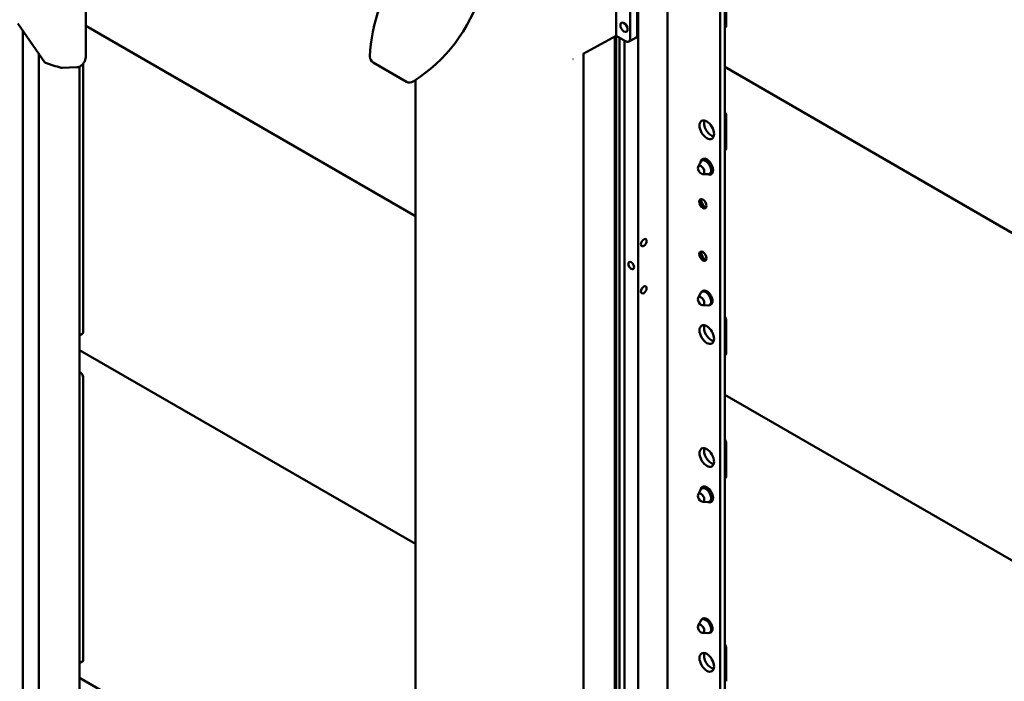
# Model space of a CAD drawing. Header units: millimetres. Extents: x 0 to 7913, y -180 to 2523.
# Tile 48 of 59: x 2830 to 3136, y 1025 to 1231. Entities that reach past the tile are written whole.
import ezdxf

# ---------------------------------------------------------------- set-up
doc = ezdxf.new("R2010")
doc.units = ezdxf.units.MM
doc.header["$LTSCALE"] = 3
doc.layers.add('Sichtbar (ISO)', color=7, linetype='Continuous', lineweight=50)

msp = doc.modelspace()

# ---------------------------------------------------------------- linework, layer by layer
at = {"layer": 'Sichtbar (ISO)'}
for p, q in [((3022.484, 607.416), (3022.484, 1392.886)), ((3031.676, 1389.497), (3031.676, 609.457)), ((3048.046, 612.131), (3048.046, 1380.046)), ((3049.46, 612.948), (3049.46, 1379.23)), ((3020.006, 1373.745), (3020.006, 1225.139)), ((3022.201, 1375.013), (3022.201, 1226.321)), ((3015.684, 1226.001), (3015.684, 1368.262)), ((3049.884, 1229.122), (3049.884, 1239.706)), ((2850.56, 1219.587), (2850.56, 1237.25)), ((2829.352, 1229.804), (2837.821, 1217.755)), ((2830.959, 772.6), (2830.959, 1227.518)), ((2850.56, 1229.078), (2953.166, 1169.838)), ((3049.46, 1228.531), (3049.674, 1228.655)), ((3015.684, 1226.001), (3005.365, 1220.445)), ((3015.271, 1225.779), (3015.271, 774.063)), ((3015.684, 1226.001), (3018.591, 1224.323)), ((3015.696, 1225.994), (3015.696, 773.818)), ((3016.686, 1225.422), (3016.686, 773.228)), ((3018.241, 769.736), (3018.241, 1224.524)), ((3021.77, 1225.396), (3019.574, 1224.214)), ((2835.914, 1220.469), (2835.914, 775.431)), ((3005.524, 763.418), (3005.524, 1220.531)), ((2849.702, 1133.668), (2849.702, 1217.32)), ((2950.391, 1211.727), (2939.999, 1217.727)), ((2843.166, 1216.032), (2847.789, 1216.212)), ((2848.581, 782.744), (2848.581, 1216.41)), ((2848.614, 1216.426), (2848.614, 1133.104)), ((3049.46, 1216.305), (3141.529, 1163.149)), ((2953.166, 768.567), (2953.166, 1212.225)), ((3049.884, 1190.849), (3049.884, 1201.433)), ((3049.46, 1190.258), (3049.674, 1190.382)), ((3041.204, 1185.242), (3041.974, 1186.766)), ((3043.345, 1187.737), (3042.32, 1187.146)), ((3045.745, 1183.58), (3044.72, 1182.989)), ((3042.513, 1182.974), (3044.219, 1182.878)), ((3043.024, 1146.727), (3042.32, 1146.321)), ((3041.204, 1144.417), (3041.974, 1145.942)), ((3042.513, 1142.149), (3044.219, 1142.053)), ((3045.424, 1142.57), (3044.72, 1142.164)), ((3049.884, 1127.06), (3049.884, 1137.644)), ((2848.581, 1132.736), (2849.482, 1133.203)), ((2848.581, 1128.158), (2953.166, 1067.776)), ((3049.46, 1126.469), (3049.674, 1126.593)), ((2848.995, 1121.013), (2848.581, 1121.252)), ((2848.614, 1119.16), (2848.614, 1031.042)), ((2849.702, 1031.606), (2849.702, 1119.788)), ((3049.46, 1114.243), (3158.485, 1051.297)), ((3049.884, 1088.787), (3049.884, 1099.371)), ((3049.46, 1088.196), (3049.674, 1088.319)), ((3043.345, 1085.675), (3042.32, 1085.083)), ((3041.204, 1083.18), (3041.974, 1084.704)), ((3042.513, 1080.912), (3044.219, 1080.816)), ((3045.745, 1081.518), (3044.72, 1080.927)), ((3041.204, 1042.355), (3041.974, 1043.879)), ((3043.024, 1044.665), (3042.32, 1044.259)), ((3042.513, 1040.087), (3044.219, 1039.991)), ((3045.424, 1040.508), (3044.72, 1040.102)), ((3049.884, 1024.998), (3049.884, 1035.582)), ((2848.581, 1030.674), (2849.482, 1031.141)), ((2848.581, 1026.096), (2953.166, 965.714))]:
    msp.add_line(p, q, dxfattribs=at)
for centre, radius, start, end in [((2989.283, 1217.437), 50.326, 142.10245, 177.60158), ((2925.498, 1254.264), 50.326, 302.39842, 342.99107), ((2940.999, 1219.46), 2, 177.60158, 240), ((2843.127, 1217.031), 1, 254.2184, 272.22794), ((2951.391, 1213.46), 2, 240, 302.39842)]:
    msp.add_arc(centre, radius, start, end, dxfattribs=at)
for centre, major_axis in [((3018.1, 1228.688), (0.8, -1.386)), ((3043.874, 1196.753), (-1.6, 2.771)), ((3042.106, 1184.251), (0.7, -1.212)), ((3042.672, 1173.718), (-0.8, 1.386)), ((3024.252, 1161.613), (-0.625, -1.083)), ((3042.672, 1157.388), (-0.8, 1.386)), ((3020.363, 1154.469), (-0.625, 1.083)), ((3024.252, 1146.916), (-0.625, -1.083)), ((3042.106, 1143.426), (0.7, -1.212)), ((3043.874, 1132.964), (-1.6, 2.771)), ((3043.874, 1094.691), (-1.6, 2.771)), ((3042.106, 1082.189), (0.7, -1.212)), ((3042.106, 1041.364), (0.7, -1.212)), ((3043.874, 1030.902), (-1.6, 2.771))]:
    msp.add_ellipse(centre, major_axis=major_axis, ratio=0.5773503, dxfattribs=at)
for centre, major_axis, ratio, start_param, end_param in [((3020.786, 1227.138), (1.001, -1.732), 0.5773501, 6.2657214, 7.0679741), ((3049.177, 1229.515), (0.497, -0.86), 0.5773503, 0, 0.7959859), ((3018.591, 1225.956), (-1.001, 1.732), 0.5773501, 2.3555851, 3.9263815), ((2838.535, 1218.515), (-0.617, -0.858), 0.6152025, 6.0725969, 6.4588955), ((3001.627, 1219.222), (1, 0), 0.5773503, 5.2796466, 5.4015737), ((3001.923, 1218.987), (-0.5, 0), 0.5773503, 2.0765302, 2.3215198), ((3049.177, 1201.856), (-0.497, 0.86), 0.5773503, 3.9081777, 5.0833925), ((3045.288, 1197.57), (1.6, -2.771), 0.5773503, 3.5993548, 5.8254232), ((3049.177, 1191.242), (0.497, -0.86), 0.5773503, 0, 0.798532), ((3043.874, 1185.271), (1.375, -2.382), 0.5773503, 5.6513143, 10.056649), ((3043.52, 1185.067), (1.2, -2.078), 0.5773503, 5.9218182, 9.7861451), ((3043.025, 1173.922), (0.8, -1.386), 0.5773503, 3.3644025, 6.0603755), ((3044.086, 1174.534), (-1.55, 2.685), 0.5773503, 1.072046, 2.0695467), ((3043.025, 1157.592), (0.8, -1.386), 0.5773503, 3.3644025, 6.0603755), ((3044.086, 1158.204), (-1.55, 2.685), 0.5773503, 1.072046, 2.0695467), ((3043.52, 1144.242), (1.2, -2.078), 0.5773503, 5.9218182, 9.7861451), ((3043.874, 1144.446), (1.25, -2.165), 0.5773503, 5.9993912, 9.7085721), ((3049.177, 1138.068), (-0.497, 0.86), 0.5773503, 3.9081614, 5.0833925), ((3045.288, 1133.781), (1.6, -2.771), 0.5773503, 3.5993548, 5.8254232), ((2847.907, 1133.513), (0.5, -0.867), 0.5769548, 0.4789301, 0.7850555), ((2848.995, 1134.077), (0.5, -0.867), 0.5769548, 6.2570233, 7.0682409), ((3049.177, 1127.453), (0.497, -0.86), 0.5773503, 0, 0.7959859), ((2847.907, 1119.568), (0.5, -0.866), 0.577746, 0.7857408, 1.0918662), ((2848.995, 1120.196), (-0.5, 0.866), 0.577746, 3.9273334, 5.4974445), ((3045.288, 1095.508), (1.6, -2.771), 0.5773503, 3.5993548, 5.8254232), ((3049.177, 1099.794), (-0.497, 0.86), 0.5773503, 3.9081777, 5.0833925), ((3049.177, 1089.18), (0.497, -0.86), 0.5773503, 0, 0.798532), ((3043.874, 1083.209), (1.375, -2.382), 0.5773503, 5.6513143, 10.056649), ((3043.52, 1083.005), (1.2, -2.078), 0.5773503, 5.9218182, 9.7861451), ((3043.52, 1042.18), (1.2, -2.078), 0.5773503, 5.9218182, 9.7861451), ((3043.874, 1042.384), (1.25, -2.165), 0.5773503, 5.9993912, 9.7085721), ((3049.177, 1036.005), (-0.497, 0.86), 0.5773503, 3.9081614, 5.0833925), ((3045.288, 1031.719), (1.6, -2.771), 0.5773503, 3.5993548, 5.8254232), ((2847.907, 1031.451), (0.5, -0.867), 0.5769548, 0.4789301, 0.7850555), ((2848.995, 1032.015), (0.5, -0.867), 0.5769548, 6.2570233, 7.0682409)]:
    msp.add_ellipse(centre, major_axis=major_axis, ratio=ratio, start_param=start_param, end_param=end_param, dxfattribs=at)
for points, knots in [([(3049.46, 1228.793), (3049.479, 1228.807), (3049.609, 1228.905), (3049.73, 1229.001), (3049.83, 1229.079)], [0.60980729, 0.60980729, 0.60980729, 0.60980729, 0.66666667, 1, 1, 1, 1]), ([(2847.789, 1216.212), (2848.01, 1216.221), (2848.218, 1216.268), (2848.66, 1216.432), (2848.885, 1216.564), (2849.328, 1216.9), (2849.54, 1217.114), (2849.912, 1217.586), (2850.073, 1217.844), (2850.332, 1218.386), (2850.431, 1218.67), (2850.536, 1219.166), (2850.56, 1219.376), (2850.56, 1219.587)], [2.7052603, 2.7052603, 2.7052603, 2.7052603, 2.9643123, 2.9643123, 3.2983972, 3.2983972, 3.6808465, 3.6808465, 4.0613894, 4.0613894, 4.4404177, 4.4404177, 4.712389, 4.712389, 4.712389, 4.712389]), ([(3049.839, 1201.425), (3049.739, 1201.395), (3049.615, 1201.353), (3049.482, 1201.306), (3049.46, 1201.299)], [0, 0, 0, 0, 0.33333333, 0.39909272, 0.39909272, 0.39909272, 0.39909272]), ([(3049.46, 1190.679), (3049.492, 1190.69), (3049.64, 1190.746), (3049.777, 1190.807), (3049.881, 1190.85)], [0.57579579, 0.57579579, 0.57579579, 0.57579579, 0.66666667, 0.99896255, 0.99896255, 0.99896255, 0.99896255]), ([(3049.83, 1137.632), (3049.73, 1137.6), (3049.609, 1137.56), (3049.479, 1137.515), (3049.46, 1137.508)], [0, 0, 0, 0, 0.33333333, 0.39018423, 0.39018423, 0.39018423, 0.39018423]), ([(3049.46, 1126.731), (3049.479, 1126.745), (3049.609, 1126.843), (3049.73, 1126.939), (3049.83, 1127.017)], [0.60980729, 0.60980729, 0.60980729, 0.60980729, 0.66666667, 1, 1, 1, 1]), ([(3049.839, 1099.363), (3049.739, 1099.332), (3049.615, 1099.291), (3049.482, 1099.244), (3049.46, 1099.236)], [0, 0, 0, 0, 0.33333333, 0.39909272, 0.39909272, 0.39909272, 0.39909272]), ([(3049.46, 1088.617), (3049.492, 1088.628), (3049.64, 1088.684), (3049.777, 1088.745), (3049.881, 1088.788)], [0.57579579, 0.57579579, 0.57579579, 0.57579579, 0.66666667, 0.99896255, 0.99896255, 0.99896255, 0.99896255]), ([(3049.83, 1035.57), (3049.73, 1035.538), (3049.609, 1035.497), (3049.479, 1035.453), (3049.46, 1035.446)], [0, 0, 0, 0, 0.33333333, 0.39018423, 0.39018423, 0.39018423, 0.39018423])]:
    msp.add_open_spline(points, degree=3, knots=knots, dxfattribs=at)
msp.add_open_spline([(2842.855, 1216.069), (2841.234, 1216.527), (2839.596, 1217.041), (2838.02, 1217.604)], degree=3, dxfattribs=at)

doc.saveas('drawing.dxf')
